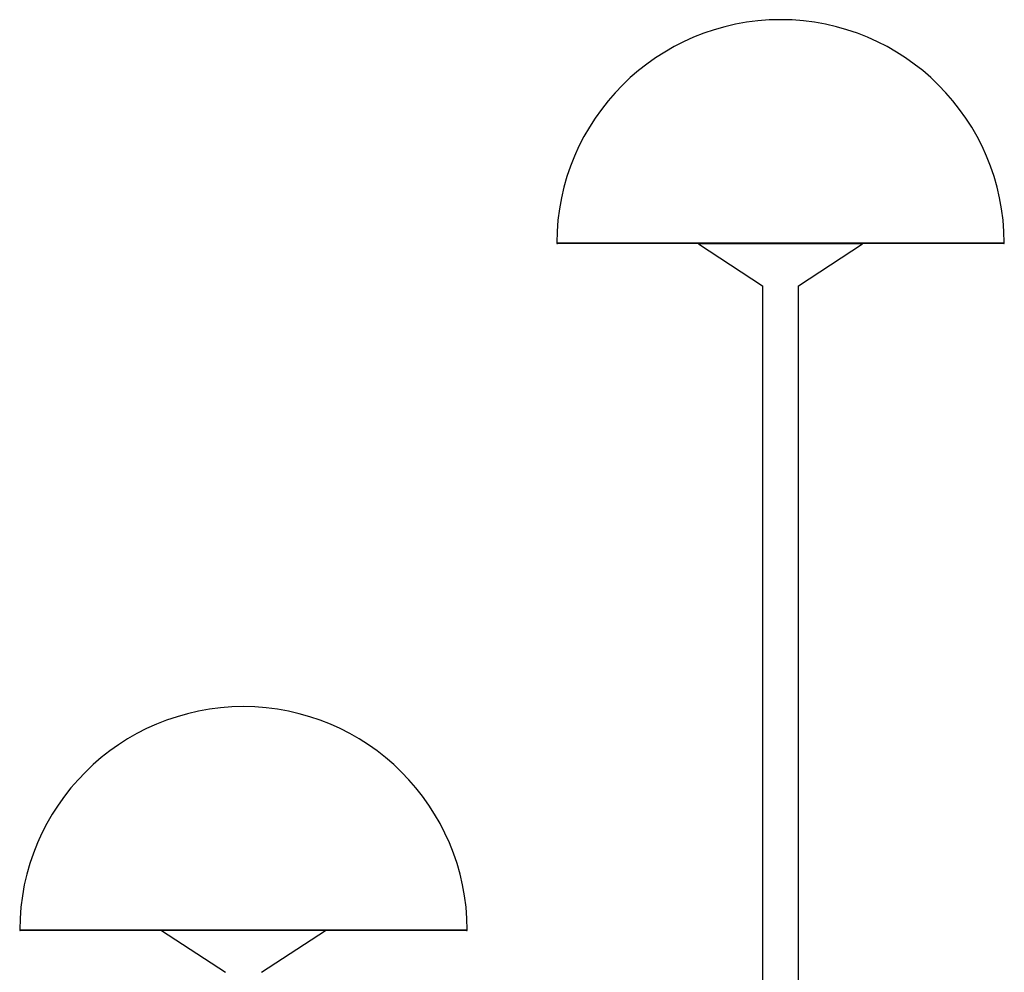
# Model space of a CAD drawing. Header units: inches. Extents: x -2076 to 2647, y -1805 to 2585.
# Tile 21 of 24: x 616 to 946, y 1420 to 1739. Entities that reach past the tile are written whole.
import ezdxf

# ---------------------------------------------------------------- set-up
doc = ezdxf.new("R2010")
doc.units = ezdxf.units.IN
doc.header["$MEASUREMENT"] = 0

# ---------------------------------------------------------------- blocks, each defined once
blk = doc.blocks.new('block 2')
at = {"color": 7, "lineweight": 25, "true_color": 0xffffff}
blk.add_lwpolyline([(843.4, 1664.32), (864.9, 1650.31)], dxfattribs=at)
blk = doc.blocks.new('block 3')
at = {"color": 7, "lineweight": 25, "true_color": 0xffffff}
blk.add_lwpolyline([(843.4, 1664.46), (843.4, 1664.32)], dxfattribs=at)
blk = doc.blocks.new('block 4')
at = {"color": 7, "lineweight": 25, "true_color": 0xffffff}
blk.add_lwpolyline([(876.9, 1650.31), (898.4, 1664.32)], dxfattribs=at)
blk = doc.blocks.new('block 5')
at = {"color": 7, "lineweight": 25, "true_color": 0xffffff}
blk.add_lwpolyline([(898.4, 1664.32), (898.4, 1664.46)], dxfattribs=at)
blk = doc.blocks.new('block 6')
at = {"color": 7, "lineweight": 25, "true_color": 0xffffff}
blk.add_lwpolyline([(696.9, 1420.31), (718.39, 1434.31)], dxfattribs=at)
blk = doc.blocks.new('block 7')
at = {"color": 7, "lineweight": 25, "true_color": 0xffffff}
blk.add_lwpolyline([(663.42, 1434.31), (684.9, 1420.31)], dxfattribs=at)
blk = doc.blocks.new('block 8')
at = {"color": 7, "lineweight": 25, "true_color": 0xffffff}
blk.add_open_spline([(615.9, 1434.51), (615.9, 1434.4), (615.99, 1434.31), (616.1, 1434.31)], degree=3, dxfattribs=at)
blk = doc.blocks.new('block 9')
at = {"color": 7, "lineweight": 25, "true_color": 0xffffff}
blk.add_open_spline([(765.7, 1434.31), (765.81, 1434.31), (765.9, 1434.4), (765.9, 1434.51)], degree=3, dxfattribs=at)
blk = doc.blocks.new('block 10')
at = {"color": 7, "lineweight": 25, "true_color": 0xffffff}
blk.add_open_spline([(795.9, 1664.66), (795.9, 1664.55), (795.99, 1664.46), (796.1, 1664.46)], degree=3, dxfattribs=at)
blk = doc.blocks.new('block 11')
at = {"color": 7, "lineweight": 25, "true_color": 0xffffff}
blk.add_open_spline([(945.7, 1664.46), (945.81, 1664.46), (945.9, 1664.55), (945.9, 1664.66)], degree=3, dxfattribs=at)
blk = doc.blocks.new('block 12')
at = {"color": 7, "lineweight": 25, "true_color": 0xffffff}
blk.add_lwpolyline([(876.9, 700.31), (876.9, 1650.31)], dxfattribs=at)
blk = doc.blocks.new('block 13')
at = {"color": 7, "lineweight": 25, "true_color": 0xffffff}
blk.add_lwpolyline([(864.9, 1650.31), (864.9, 700.31)], dxfattribs=at)
blk = doc.blocks.new('block 16')
at = {"color": 7, "lineweight": 25, "true_color": 0xffffff}
blk.add_lwpolyline([(870.9, 1664.32), (843.4, 1664.32)], dxfattribs=at)
blk = doc.blocks.new('block 17')
at = {"color": 7, "lineweight": 25, "true_color": 0xffffff}
blk.add_lwpolyline([(898.4, 1664.32), (870.9, 1664.32)], dxfattribs=at)
blk = doc.blocks.new('block 32')
at = {"color": 7, "lineweight": 25, "true_color": 0xffffff}
blk.add_lwpolyline([(615.9, 1434.51), (690.9, 1434.51)], dxfattribs=at)
blk = doc.blocks.new('block 33')
at = {"color": 7, "lineweight": 25, "true_color": 0xffffff}
blk.add_lwpolyline([(690.9, 1434.31), (690.9, 1434.51)], dxfattribs=at)
blk = doc.blocks.new('block 34')
at = {"color": 7, "lineweight": 25, "true_color": 0xffffff}
blk.add_lwpolyline([(690.9, 1434.31), (616.1, 1434.31)], dxfattribs=at)
blk = doc.blocks.new('block 35')
at = {"color": 7, "lineweight": 25, "true_color": 0xffffff}
blk.add_lwpolyline([(690.9, 1434.51), (765.9, 1434.51)], dxfattribs=at)
blk = doc.blocks.new('block 36')
at = {"color": 7, "lineweight": 25, "true_color": 0xffffff}
blk.add_lwpolyline([(765.7, 1434.31), (690.9, 1434.31)], dxfattribs=at)
blk = doc.blocks.new('block 37')
at = {"color": 7, "lineweight": 25, "true_color": 0xffffff}
blk.add_open_spline([(690.9, 1509.31), (649.56, 1509.31), (616.01, 1475.86), (615.9, 1434.51)], degree=3, dxfattribs=at)
blk = doc.blocks.new('block 38')
at = {"color": 7, "lineweight": 25, "true_color": 0xffffff}
blk.add_open_spline([(765.9, 1434.51), (765.79, 1475.86), (732.25, 1509.31), (690.9, 1509.31)], degree=3, dxfattribs=at)
blk = doc.blocks.new('block 39')
at = {"color": 7, "lineweight": 25, "true_color": 0xffffff}
blk.add_lwpolyline([(795.9, 1664.66), (870.9, 1664.66)], dxfattribs=at)
blk = doc.blocks.new('block 40')
at = {"color": 7, "lineweight": 25, "true_color": 0xffffff}
blk.add_lwpolyline([(870.9, 1664.46), (870.9, 1664.66)], dxfattribs=at)
blk = doc.blocks.new('block 41')
at = {"color": 7, "lineweight": 25, "true_color": 0xffffff}
blk.add_lwpolyline([(870.9, 1664.46), (796.1, 1664.46)], dxfattribs=at)
blk = doc.blocks.new('block 42')
at = {"color": 7, "lineweight": 25, "true_color": 0xffffff}
blk.add_lwpolyline([(870.9, 1664.66), (945.9, 1664.66)], dxfattribs=at)
blk = doc.blocks.new('block 43')
at = {"color": 7, "lineweight": 25, "true_color": 0xffffff}
blk.add_lwpolyline([(945.7, 1664.46), (870.9, 1664.46)], dxfattribs=at)
blk = doc.blocks.new('block 44')
at = {"color": 7, "lineweight": 25, "true_color": 0xffffff}
blk.add_open_spline([(870.9, 1739.46), (829.56, 1739.46), (796.01, 1706.01), (795.9, 1664.66)], degree=3, dxfattribs=at)
blk = doc.blocks.new('block 45')
at = {"color": 7, "lineweight": 25, "true_color": 0xffffff}
blk.add_open_spline([(945.9, 1664.66), (945.79, 1706.01), (912.25, 1739.46), (870.9, 1739.46)], degree=3, dxfattribs=at)

msp = doc.modelspace()

# ---------------------------------------------------------------- block references
for name in ['block 44', 'block 45', 'block 10', 'block 39', 'block 41', 'block 3', 'block 2', 'block 16', 'block 40', 'block 42', 'block 43', 'block 17', 'block 4', 'block 5', 'block 11', 'block 13', 'block 12', 'block 37', 'block 38', 'block 8', 'block 32', 'block 34', 'block 7', 'block 33', 'block 35', 'block 36', 'block 6', 'block 9']:
    msp.add_blockref(name, (0, 0))

doc.saveas('drawing.dxf')
